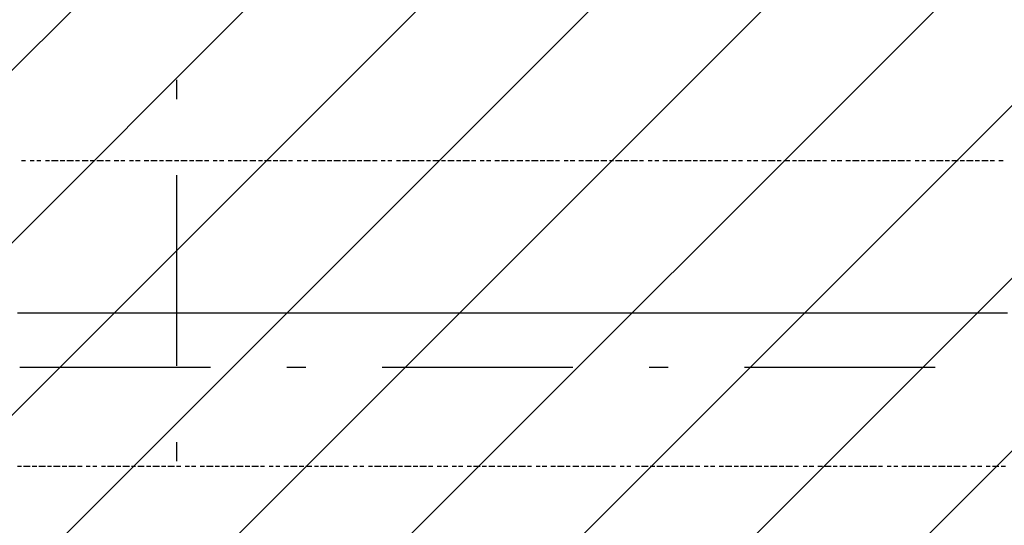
# Model space of a CAD drawing. Extents: x 997 to 109698, y 921 to 94021.
# Tile 66 of 256: x 25388 to 27324, y 7753 to 8747. Entities that reach past the tile are written whole.
import ezdxf

# ---------------------------------------------------------------- set-up
doc = ezdxf.new("R2010")
doc.units = 0
doc.header["$MEASUREMENT"] = 0
doc.layers.add('12', color=7, linetype='CONTINUOUS')
doc.layers.add('28', color=7, linetype='CONTINUOUS')

msp = doc.modelspace()

# ---------------------------------------------------------------- linework, layer by layer
at = {"layer": '12', "color": 5}
for p, q in [((25399.601607, 8469.953237), (25391.601607, 8469.953237)), ((25416.601607, 8469.953237), (25408.601607, 8469.953237)), ((25429.601607, 8469.953237), (25421.601607, 8469.953237)), ((25446.601607, 8469.953237), (25438.601607, 8469.953237)), ((25463.601607, 8469.953237), (25450.601607, 8469.953237)), ((25476.601607, 8469.953237), (25467.601607, 8469.953237)), ((25493.601607, 8469.953237), (25480.601607, 8469.953237)), ((25505.601607, 8469.953237), (25497.601607, 8469.953237)), ((25522.601607, 8469.953237), (25510.601607, 8469.953237)), ((25535.601607, 8469.953237), (25526.601607, 8469.953237)), ((25552.601607, 8469.953237), (25539.601607, 8469.953237)), ((25565.601607, 8469.953237), (25556.601607, 8469.953237)), ((25582.601607, 8469.953237), (25573.601607, 8469.953237)), ((25594.601607, 8469.953237), (25586.601607, 8469.953237)), ((25611.601607, 8469.953237), (25603.601607, 8469.953237)), ((25624.601607, 8469.953237), (25615.601607, 8469.953237)), ((25641.601607, 8469.953237), (25632.601607, 8469.953237)), ((25658.601607, 8469.953237), (25645.601607, 8469.953237)), ((25670.601607, 8469.953237), (25662.601607, 8469.953237)), ((25687.601607, 8469.953237), (25675.601607, 8469.953237)), ((25700.601607, 8469.953237), (25692.601607, 8469.953237)), ((25717.601607, 8469.953237), (25704.601607, 8469.953237)), ((25730.601607, 8469.953237), (25721.601607, 8469.953237)), ((25747.601607, 8469.953237), (25734.601607, 8469.953237)), ((25759.601607, 8469.953237), (25751.601607, 8469.953237)), ((25776.601607, 8469.953237), (25768.601607, 8469.953237)), ((25789.601607, 8469.953237), (25780.601607, 8469.953237)), ((25806.601607, 8469.953237), (25797.601607, 8469.953237)), ((25823.601607, 8469.953237), (25810.601607, 8469.953237)), ((25835.601607, 8469.953237), (25827.601607, 8469.953237)), ((25852.601607, 8469.953237), (25840.601607, 8469.953237)), ((25865.601607, 8469.953237), (25857.601607, 8469.953237)), ((25882.601607, 8469.953237), (25869.601607, 8469.953237)), ((25895.601607, 8469.953237), (25886.601607, 8469.953237)), ((25912.601607, 8469.953237), (25899.601607, 8469.953237)), ((25924.601607, 8469.953237), (25916.601607, 8469.953237)), ((25941.601607, 8469.953237), (25933.601607, 8469.953237)), ((25954.601607, 8469.953237), (25946.601607, 8469.953237)), ((25971.601607, 8469.953237), (25962.601607, 8469.953237)), ((25988.601607, 8469.953237), (25975.601607, 8469.953237)), ((26001.601607, 8469.953237), (25992.601607, 8469.953237)), ((26018.601607, 8469.953237), (26005.601607, 8469.953237)), ((26030.601607, 8469.953237), (26022.601607, 8469.953237)), ((26047.601607, 8469.953237), (26034.601607, 8469.953237)), ((26060.601607, 8469.953237), (26051.601607, 8469.953237)), ((26077.601607, 8469.953237), (26064.601607, 8469.953237)), ((26090.601607, 8469.953237), (26081.601607, 8469.953237)), ((26106.601607, 8469.953237), (26098.601607, 8469.953237)), ((26119.601607, 8469.953237), (26111.601607, 8469.953237)), ((26136.601607, 8469.953237), (26128.601607, 8469.953237)), ((26153.601607, 8469.953237), (26140.601607, 8469.953237)), ((26166.601607, 8469.953237), (26157.601607, 8469.953237)), ((26183.601607, 8469.953237), (26170.601607, 8469.953237)), ((26195.601607, 8469.953237), (26187.601607, 8469.953237)), ((26212.601607, 8469.953237), (26200.601607, 8469.953237)), ((26225.601607, 8469.953237), (26217.601607, 8469.953237)), ((26242.601607, 8469.953237), (26229.601607, 8469.953237)), ((26255.601607, 8469.953237), (26246.601607, 8469.953237)), ((26272.601607, 8469.953237), (26259.601607, 8469.953237)), ((26284.601607, 8469.953237), (26276.601607, 8469.953237)), ((26301.601607, 8469.953237), (26293.601607, 8469.953237)), ((26314.601607, 8469.953237), (26305.601607, 8469.953237)), ((26331.601607, 8469.953237), (26322.601607, 8469.953237)), ((26348.601607, 8469.953237), (26335.601607, 8469.953237)), ((26360.601607, 8469.953237), (26352.601607, 8469.953237)), ((26377.601607, 8469.953237), (26365.601607, 8469.953237)), ((26390.601607, 8469.953237), (26382.601607, 8469.953237)), ((26407.601607, 8469.953237), (26394.601607, 8469.953237)), ((26420.601607, 8469.953237), (26411.601607, 8469.953237)), ((26437.601607, 8469.953237), (26424.601607, 8469.953237)), ((26449.601607, 8469.953237), (26441.601607, 8469.953237)), ((26466.601607, 8469.953237), (26458.601607, 8469.953237)), ((26479.601607, 8469.953237), (26470.601607, 8469.953237)), ((26496.601607, 8469.953237), (26487.601607, 8469.953237)), ((26513.601607, 8469.953237), (26500.601607, 8469.953237)), ((26526.601607, 8469.953237), (26517.601607, 8469.953237)), ((26542.601607, 8469.953237), (26530.601607, 8469.953237)), ((26555.601607, 8469.953237), (26547.601607, 8469.953237)), ((26572.601607, 8469.953237), (26559.601607, 8469.953237)), ((26585.601607, 8469.953237), (26576.601607, 8469.953237)), ((26602.601607, 8469.953237), (26589.601607, 8469.953237)), ((26614.601607, 8469.953237), (26606.601607, 8469.953237)), ((26631.601607, 8469.953237), (26623.601607, 8469.953237)), ((26644.601607, 8469.953237), (26636.601607, 8469.953237)), ((26661.601607, 8469.953237), (26652.601607, 8469.953237)), ((26678.601607, 8469.953237), (26665.601607, 8469.953237)), ((26691.601607, 8469.953237), (26682.601607, 8469.953237)), ((26708.601607, 8469.953237), (26695.601607, 8469.953237)), ((26720.601607, 8469.953237), (26712.601607, 8469.953237)), ((26737.601607, 8469.953237), (26725.601607, 8469.953237)), ((26750.601607, 8469.953237), (26741.601607, 8469.953237)), ((26767.601607, 8469.953237), (26754.601607, 8469.953237)), ((26780.601607, 8469.953237), (26771.601607, 8469.953237)), ((26796.601607, 8469.953237), (26788.601607, 8469.953237)), ((26809.601607, 8469.953237), (26801.601607, 8469.953237)), ((26826.601607, 8469.953237), (26818.601607, 8469.953237)), ((26839.601607, 8469.953237), (26830.601607, 8469.953237)), ((26856.601607, 8469.953237), (26847.601607, 8469.953237)), ((26873.601607, 8469.953237), (26860.601607, 8469.953237)), ((26885.601607, 8469.953237), (26877.601607, 8469.953237)), ((26902.601607, 8469.953237), (26890.601607, 8469.953237)), ((26915.601607, 8469.953237), (26907.601607, 8469.953237)), ((26932.601607, 8469.953237), (26919.601607, 8469.953237)), ((26945.601607, 8469.953237), (26936.601607, 8469.953237)), ((26962.601607, 8469.953237), (26949.601607, 8469.953237)), ((26974.601607, 8469.953237), (26966.601607, 8469.953237)), ((26991.601607, 8469.953237), (26983.601607, 8469.953237)), ((27004.601607, 8469.953237), (26995.601607, 8469.953237)), ((27021.601607, 8469.953237), (27012.601607, 8469.953237)), ((27038.601607, 8469.953237), (27025.601607, 8469.953237)), ((27050.601607, 8469.953237), (27042.601607, 8469.953237)), ((27067.601607, 8469.953237), (27055.601607, 8469.953237)), ((27080.601607, 8469.953237), (27072.601607, 8469.953237)), ((27097.601607, 8469.953237), (27084.601607, 8469.953237)), ((27110.601607, 8469.953237), (27101.601607, 8469.953237)), ((27127.601607, 8469.953237), (27114.601607, 8469.953237)), ((27139.601607, 8469.953237), (27131.601607, 8469.953237)), ((27156.601607, 8469.953237), (27148.601607, 8469.953237)), ((27169.601607, 8469.953237), (27161.601607, 8469.953237)), ((27186.601607, 8469.953237), (27177.601607, 8469.953237)), ((27203.601607, 8469.953237), (27190.601607, 8469.953237)), ((27216.601607, 8469.953237), (27207.601607, 8469.953237)), ((27233.601607, 8469.953237), (27220.601607, 8469.953237)), ((27245.601607, 8469.953237), (27237.601607, 8469.953237)), ((27262.601607, 8469.953237), (27249.601607, 8469.953237)), ((27275.601607, 8469.953237), (27266.601607, 8469.953237)), ((27292.601607, 8469.953237), (27279.601607, 8469.953237)), ((27304.601607, 8469.953237), (27296.601607, 8469.953237)), ((27321.601607, 8469.953237), (27313.601607, 8469.953237)), ((25391.601607, 7868.953237), (25383.601607, 7868.953237)), ((25408.601607, 7868.953237), (25395.601607, 7868.953237)), ((25421.601607, 7868.953237), (25412.601607, 7868.953237)), ((25438.601607, 7868.953237), (25425.601607, 7868.953237)), ((25450.601607, 7868.953237), (25442.601607, 7868.953237)), ((25467.601607, 7868.953237), (25454.601607, 7868.953237)), ((25480.601607, 7868.953237), (25471.601607, 7868.953237)), ((25497.601607, 7868.953237), (25484.601607, 7868.953237)), ((25510.601607, 7868.953237), (25501.601607, 7868.953237)), ((25526.601607, 7868.953237), (25518.601607, 7868.953237)), ((25539.601607, 7868.953237), (25531.601607, 7868.953237)), ((25556.601607, 7868.953237), (25548.601607, 7868.953237)), ((25573.601607, 7868.953237), (25560.601607, 7868.953237)), ((25586.601607, 7868.953237), (25577.601607, 7868.953237)), ((25603.601607, 7868.953237), (25590.601607, 7868.953237)), ((25615.601607, 7868.953237), (25607.601607, 7868.953237)), ((25632.601607, 7868.953237), (25620.601607, 7868.953237)), ((25645.601607, 7868.953237), (25637.601607, 7868.953237)), ((25662.601607, 7868.953237), (25649.601607, 7868.953237)), ((25675.601607, 7868.953237), (25666.601607, 7868.953237)), ((25692.601607, 7868.953237), (25679.601607, 7868.953237)), ((25704.601607, 7868.953237), (25696.601607, 7868.953237)), ((25721.601607, 7868.953237), (25713.601607, 7868.953237)), ((25734.601607, 7868.953237), (25725.601607, 7868.953237)), ((25751.601607, 7868.953237), (25742.601607, 7868.953237)), ((25768.601607, 7868.953237), (25755.601607, 7868.953237)), ((25780.601607, 7868.953237), (25772.601607, 7868.953237)), ((25797.601607, 7868.953237), (25785.601607, 7868.953237)), ((25810.601607, 7868.953237), (25802.601607, 7868.953237)), ((25827.601607, 7868.953237), (25814.601607, 7868.953237)), ((25840.601607, 7868.953237), (25831.601607, 7868.953237)), ((25857.601607, 7868.953237), (25844.601607, 7868.953237)), ((25869.601607, 7868.953237), (25861.601607, 7868.953237)), ((25886.601607, 7868.953237), (25878.601607, 7868.953237)), ((25899.601607, 7868.953237), (25891.601607, 7868.953237)), ((25916.601607, 7868.953237), (25907.601607, 7868.953237)), ((25933.601607, 7868.953237), (25920.601607, 7868.953237)), ((25946.601607, 7868.953237), (25937.601607, 7868.953237)), ((25962.601607, 7868.953237), (25950.601607, 7868.953237)), ((25975.601607, 7868.953237), (25967.601607, 7868.953237)), ((25992.601607, 7868.953237), (25979.601607, 7868.953237)), ((26005.601607, 7868.953237), (25996.601607, 7868.953237)), ((26022.601607, 7868.953237), (26009.601607, 7868.953237)), ((26034.601607, 7868.953237), (26026.601607, 7868.953237)), ((26051.601607, 7868.953237), (26043.601607, 7868.953237)), ((26064.601607, 7868.953237), (26056.601607, 7868.953237)), ((26081.601607, 7868.953237), (26073.601607, 7868.953237)), ((26098.601607, 7868.953237), (26085.601607, 7868.953237)), ((26111.601607, 7868.953237), (26102.601607, 7868.953237)), ((26128.601607, 7868.953237), (26115.601607, 7868.953237)), ((26140.601607, 7868.953237), (26132.601607, 7868.953237)), ((26157.601607, 7868.953237), (26144.601607, 7868.953237)), ((26170.601607, 7868.953237), (26161.601607, 7868.953237)), ((26187.601607, 7868.953237), (26174.601607, 7868.953237)), ((26200.601607, 7868.953237), (26191.601607, 7868.953237)), ((26217.601607, 7868.953237), (26208.601607, 7868.953237)), ((26229.601607, 7868.953237), (26221.601607, 7868.953237)), ((26246.601607, 7868.953237), (26238.601607, 7868.953237)), ((26259.601607, 7868.953237), (26250.601607, 7868.953237)), ((26276.601607, 7868.953237), (26267.601607, 7868.953237)), ((26293.601607, 7868.953237), (26280.601607, 7868.953237)), ((26305.601607, 7868.953237), (26297.601607, 7868.953237)), ((26322.601607, 7868.953237), (26310.601607, 7868.953237)), ((26335.601607, 7868.953237), (26327.601607, 7868.953237)), ((26352.601607, 7868.953237), (26339.601607, 7868.953237)), ((26365.601607, 7868.953237), (26356.601607, 7868.953237)), ((26382.601607, 7868.953237), (26369.601607, 7868.953237)), ((26394.601607, 7868.953237), (26386.601607, 7868.953237)), ((26411.601607, 7868.953237), (26403.601607, 7868.953237)), ((26424.601607, 7868.953237), (26415.601607, 7868.953237)), ((26441.601607, 7868.953237), (26432.601607, 7868.953237)), ((26458.601607, 7868.953237), (26445.601607, 7868.953237)), ((26470.601607, 7868.953237), (26462.601607, 7868.953237)), ((26487.601607, 7868.953237), (26475.601607, 7868.953237)), ((26500.601607, 7868.953237), (26492.601607, 7868.953237)), ((26517.601607, 7868.953237), (26504.601607, 7868.953237)), ((26530.601607, 7868.953237), (26521.601607, 7868.953237)), ((26547.601607, 7868.953237), (26534.601607, 7868.953237)), ((26559.601607, 7868.953237), (26551.601607, 7868.953237)), ((26576.601607, 7868.953237), (26568.601607, 7868.953237)), ((26589.601607, 7868.953237), (26581.601607, 7868.953237)), ((26606.601607, 7868.953237), (26598.601607, 7868.953237)), ((26623.601607, 7868.953237), (26610.601607, 7868.953237)), ((26636.601607, 7868.953237), (26627.601607, 7868.953237)), ((26652.601607, 7868.953237), (26640.601607, 7868.953237)), ((26665.601607, 7868.953237), (26657.601607, 7868.953237)), ((26682.601607, 7868.953237), (26669.601607, 7868.953237)), ((26695.601607, 7868.953237), (26686.601607, 7868.953237)), ((26712.601607, 7868.953237), (26699.601607, 7868.953237)), ((26725.601607, 7868.953237), (26716.601607, 7868.953237)), ((26741.601607, 7868.953237), (26733.601607, 7868.953237)), ((26754.601607, 7868.953237), (26746.601607, 7868.953237)), ((26771.601607, 7868.953237), (26763.601607, 7868.953237)), ((26788.601607, 7868.953237), (26775.601607, 7868.953237)), ((26801.601607, 7868.953237), (26792.601607, 7868.953237)), ((26818.601607, 7868.953237), (26805.601607, 7868.953237)), ((26830.601607, 7868.953237), (26822.601607, 7868.953237)), ((26847.601607, 7868.953237), (26835.601607, 7868.953237)), ((26860.601607, 7868.953237), (26851.601607, 7868.953237)), ((26877.601607, 7868.953237), (26864.601607, 7868.953237)), ((26890.601607, 7868.953237), (26881.601607, 7868.953237)), ((26907.601607, 7868.953237), (26894.601607, 7868.953237)), ((26919.601607, 7868.953237), (26911.601607, 7868.953237)), ((26936.601607, 7868.953237), (26928.601607, 7868.953237)), ((26949.601607, 7868.953237), (26940.601607, 7868.953237)), ((26966.601607, 7868.953237), (26957.601607, 7868.953237)), ((26983.601607, 7868.953237), (26970.601607, 7868.953237)), ((26995.601607, 7868.953237), (26987.601607, 7868.953237)), ((27012.601607, 7868.953237), (27000.601607, 7868.953237)), ((27025.601607, 7868.953237), (27017.601607, 7868.953237)), ((27042.601607, 7868.953237), (27029.601607, 7868.953237)), ((27055.601607, 7868.953237), (27046.601607, 7868.953237)), ((27072.601607, 7868.953237), (27059.601607, 7868.953237)), ((27084.601607, 7868.953237), (27076.601607, 7868.953237)), ((27101.601607, 7868.953237), (27093.601607, 7868.953237)), ((27114.601607, 7868.953237), (27106.601607, 7868.953237)), ((27131.601607, 7868.953237), (27122.601607, 7868.953237)), ((27148.601607, 7868.953237), (27135.601607, 7868.953237)), ((27161.601607, 7868.953237), (27152.601607, 7868.953237)), ((27177.601607, 7868.953237), (27165.601607, 7868.953237)), ((27190.601607, 7868.953237), (27182.601607, 7868.953237)), ((27207.601607, 7868.953237), (27194.601607, 7868.953237)), ((27220.601607, 7868.953237), (27211.601607, 7868.953237)), ((27237.601607, 7868.953237), (27224.601607, 7868.953237)), ((27249.601607, 7868.953237), (27241.601607, 7868.953237)), ((27266.601607, 7868.953237), (27258.601607, 7868.953237)), ((27279.601607, 7868.953237), (27271.601607, 7868.953237)), ((27296.601607, 7868.953237), (27288.601607, 7868.953237)), ((27313.601607, 7868.953237), (27300.601607, 7868.953237)), ((27326.601607, 7868.953237), (27317.601607, 7868.953237))]:
    msp.add_line(p, q, dxfattribs=at)
at = {"layer": '12', "color": 1}
for p, q in [((25391.601607, 8169.953237), (25383.601607, 8169.953237)), ((25399.601607, 8169.953237), (25391.601607, 8169.953237)), ((25412.601607, 8169.953237), (25399.601607, 8169.953237)), ((25421.601607, 8169.953237), (25412.601607, 8169.953237)), ((25429.601607, 8169.953237), (25421.601607, 8169.953237)), ((25442.601607, 8169.953237), (25429.601607, 8169.953237)), ((25450.601607, 8169.953237), (25442.601607, 8169.953237)), ((25463.601607, 8169.953237), (25450.601607, 8169.953237)), ((25471.601607, 8169.953237), (25463.601607, 8169.953237)), ((25480.601607, 8169.953237), (25471.601607, 8169.953237)), ((25493.601607, 8169.953237), (25480.601607, 8169.953237)), ((25501.601607, 8169.953237), (25493.601607, 8169.953237)), ((25510.601607, 8169.953237), (25501.601607, 8169.953237)), ((25522.601607, 8169.953237), (25510.601607, 8169.953237)), ((25531.601607, 8169.953237), (25522.601607, 8169.953237)), ((25539.601607, 8169.953237), (25531.601607, 8169.953237)), ((25552.601607, 8169.953237), (25539.601607, 8169.953237)), ((25560.601607, 8169.953237), (25552.601607, 8169.953237)), ((25573.601607, 8169.953237), (25560.601607, 8169.953237)), ((25582.601607, 8169.953237), (25573.601607, 8169.953237)), ((25590.601607, 8169.953237), (25582.601607, 8169.953237)), ((25603.601607, 8169.953237), (25590.601607, 8169.953237)), ((25611.601607, 8169.953237), (25603.601607, 8169.953237)), ((25620.601607, 8169.953237), (25611.601607, 8169.953237)), ((25632.601607, 8169.953237), (25620.601607, 8169.953237)), ((25641.601607, 8169.953237), (25632.601607, 8169.953237)), ((25649.601607, 8169.953237), (25641.601607, 8169.953237)), ((25662.601607, 8169.953237), (25649.601607, 8169.953237)), ((25670.601607, 8169.953237), (25662.601607, 8169.953237)), ((25679.601607, 8169.953237), (25670.601607, 8169.953237)), ((25692.601607, 8169.953237), (25679.601607, 8169.953237)), ((25700.601607, 8169.953237), (25692.601607, 8169.953237)), ((25713.601607, 8169.953237), (25700.601607, 8169.953237)), ((25721.601607, 8169.953237), (25713.601607, 8169.953237)), ((25730.601607, 8169.953237), (25721.601607, 8169.953237)), ((25742.601607, 8169.953237), (25730.601607, 8169.953237)), ((25751.601607, 8169.953237), (25742.601607, 8169.953237)), ((25759.601607, 8169.953237), (25751.601607, 8169.953237)), ((25772.601607, 8169.953237), (25759.601607, 8169.953237)), ((25780.601607, 8169.953237), (25772.601607, 8169.953237)), ((25789.601607, 8169.953237), (25780.601607, 8169.953237)), ((25802.601607, 8169.953237), (25789.601607, 8169.953237)), ((25810.601607, 8169.953237), (25802.601607, 8169.953237)), ((25823.601607, 8169.953237), (25810.601607, 8169.953237)), ((25831.601607, 8169.953237), (25823.601607, 8169.953237)), ((25840.601607, 8169.953237), (25831.601607, 8169.953237)), ((25852.601607, 8169.953237), (25840.601607, 8169.953237)), ((25861.601607, 8169.953237), (25852.601607, 8169.953237)), ((25869.601607, 8169.953237), (25861.601607, 8169.953237)), ((25882.601607, 8169.953237), (25869.601607, 8169.953237)), ((25891.601607, 8169.953237), (25882.601607, 8169.953237)), ((25899.601607, 8169.953237), (25891.601607, 8169.953237)), ((25912.601607, 8169.953237), (25899.601607, 8169.953237)), ((25920.601607, 8169.953237), (25912.601607, 8169.953237)), ((25933.601607, 8169.953237), (25920.601607, 8169.953237)), ((25941.601607, 8169.953237), (25933.601607, 8169.953237)), ((25950.601607, 8169.953237), (25941.601607, 8169.953237)), ((25962.601607, 8169.953237), (25950.601607, 8169.953237)), ((25971.601607, 8169.953237), (25962.601607, 8169.953237)), ((25979.601607, 8169.953237), (25971.601607, 8169.953237)), ((25992.601607, 8169.953237), (25979.601607, 8169.953237)), ((26001.601607, 8169.953237), (25992.601607, 8169.953237)), ((26009.601607, 8169.953237), (26001.601607, 8169.953237)), ((26022.601607, 8169.953237), (26009.601607, 8169.953237)), ((26030.601607, 8169.953237), (26022.601607, 8169.953237)), ((26043.601607, 8169.953237), (26030.601607, 8169.953237)), ((26051.601607, 8169.953237), (26043.601607, 8169.953237)), ((26060.601607, 8169.953237), (26051.601607, 8169.953237)), ((26073.601607, 8169.953237), (26060.601607, 8169.953237)), ((26081.601607, 8169.953237), (26073.601607, 8169.953237)), ((26090.601607, 8169.953237), (26081.601607, 8169.953237)), ((26102.601607, 8169.953237), (26090.601607, 8169.953237)), ((26111.601607, 8169.953237), (26102.601607, 8169.953237)), ((26119.601607, 8169.953237), (26111.601607, 8169.953237)), ((26132.601607, 8169.953237), (26119.601607, 8169.953237)), ((26140.601607, 8169.953237), (26132.601607, 8169.953237)), ((26153.601607, 8169.953237), (26140.601607, 8169.953237)), ((26161.601607, 8169.953237), (26153.601607, 8169.953237)), ((26170.601607, 8169.953237), (26161.601607, 8169.953237)), ((26183.601607, 8169.953237), (26170.601607, 8169.953237)), ((26191.601607, 8169.953237), (26183.601607, 8169.953237)), ((26200.601607, 8169.953237), (26191.601607, 8169.953237)), ((26212.601607, 8169.953237), (26200.601607, 8169.953237)), ((26221.601607, 8169.953237), (26212.601607, 8169.953237)), ((26229.601607, 8169.953237), (26221.601607, 8169.953237)), ((26242.601607, 8169.953237), (26229.601607, 8169.953237)), ((26250.601607, 8169.953237), (26242.601607, 8169.953237)), ((26259.601607, 8169.953237), (26250.601607, 8169.953237)), ((26272.601607, 8169.953237), (26259.601607, 8169.953237)), ((26280.601607, 8169.953237), (26272.601607, 8169.953237)), ((26293.601607, 8169.953237), (26280.601607, 8169.953237)), ((26301.601607, 8169.953237), (26293.601607, 8169.953237)), ((26310.601607, 8169.953237), (26301.601607, 8169.953237)), ((26322.601607, 8169.953237), (26310.601607, 8169.953237)), ((26331.601607, 8169.953237), (26322.601607, 8169.953237)), ((26339.601607, 8169.953237), (26331.601607, 8169.953237)), ((26352.601607, 8169.953237), (26339.601607, 8169.953237)), ((26360.601607, 8169.953237), (26352.601607, 8169.953237)), ((26369.601607, 8169.953237), (26360.601607, 8169.953237)), ((26382.601607, 8169.953237), (26369.601607, 8169.953237)), ((26390.601607, 8169.953237), (26382.601607, 8169.953237)), ((26403.601607, 8169.953237), (26390.601607, 8169.953237)), ((26411.601607, 8169.953237), (26403.601607, 8169.953237)), ((26420.601607, 8169.953237), (26411.601607, 8169.953237)), ((26432.601607, 8169.953237), (26420.601607, 8169.953237)), ((26441.601607, 8169.953237), (26432.601607, 8169.953237)), ((26449.601607, 8169.953237), (26441.601607, 8169.953237)), ((26462.601607, 8169.953237), (26449.601607, 8169.953237)), ((26470.601607, 8169.953237), (26462.601607, 8169.953237)), ((26479.601607, 8169.953237), (26470.601607, 8169.953237)), ((26492.601607, 8169.953237), (26479.601607, 8169.953237)), ((26500.601607, 8169.953237), (26492.601607, 8169.953237)), ((26513.601607, 8169.953237), (26500.601607, 8169.953237)), ((26521.601607, 8169.953237), (26513.601607, 8169.953237)), ((26530.601607, 8169.953237), (26521.601607, 8169.953237)), ((26542.601607, 8169.953237), (26530.601607, 8169.953237)), ((26551.601607, 8169.953237), (26542.601607, 8169.953237)), ((26559.601607, 8169.953237), (26551.601607, 8169.953237)), ((26572.601607, 8169.953237), (26559.601607, 8169.953237)), ((26581.601607, 8169.953237), (26572.601607, 8169.953237)), ((26589.601607, 8169.953237), (26581.601607, 8169.953237)), ((26602.601607, 8169.953237), (26589.601607, 8169.953237)), ((26610.601607, 8169.953237), (26602.601607, 8169.953237)), ((26623.601607, 8169.953237), (26610.601607, 8169.953237)), ((26631.601607, 8169.953237), (26623.601607, 8169.953237)), ((26640.601607, 8169.953237), (26631.601607, 8169.953237)), ((26652.601607, 8169.953237), (26640.601607, 8169.953237)), ((26661.601607, 8169.953237), (26652.601607, 8169.953237)), ((26669.601607, 8169.953237), (26661.601607, 8169.953237)), ((26682.601607, 8169.953237), (26669.601607, 8169.953237)), ((26691.601607, 8169.953237), (26682.601607, 8169.953237)), ((26699.601607, 8169.953237), (26691.601607, 8169.953237)), ((26712.601607, 8169.953237), (26699.601607, 8169.953237)), ((26720.601607, 8169.953237), (26712.601607, 8169.953237)), ((26733.601607, 8169.953237), (26720.601607, 8169.953237)), ((26741.601607, 8169.953237), (26733.601607, 8169.953237)), ((26750.601607, 8169.953237), (26741.601607, 8169.953237)), ((26763.601607, 8169.953237), (26750.601607, 8169.953237)), ((26771.601607, 8169.953237), (26763.601607, 8169.953237)), ((26780.601607, 8169.953237), (26771.601607, 8169.953237)), ((26792.601607, 8169.953237), (26780.601607, 8169.953237)), ((26801.601607, 8169.953237), (26792.601607, 8169.953237)), ((26809.601607, 8169.953237), (26801.601607, 8169.953237)), ((26822.601607, 8169.953237), (26809.601607, 8169.953237)), ((26830.601607, 8169.953237), (26822.601607, 8169.953237)), ((26839.601607, 8169.953237), (26830.601607, 8169.953237)), ((26851.601607, 8169.953237), (26839.601607, 8169.953237)), ((26860.601607, 8169.953237), (26851.601607, 8169.953237)), ((26873.601607, 8169.953237), (26860.601607, 8169.953237)), ((26881.601607, 8169.953237), (26873.601607, 8169.953237)), ((26890.601607, 8169.953237), (26881.601607, 8169.953237)), ((26902.601607, 8169.953237), (26890.601607, 8169.953237)), ((26911.601607, 8169.953237), (26902.601607, 8169.953237)), ((26919.601607, 8169.953237), (26911.601607, 8169.953237)), ((26932.601607, 8169.953237), (26919.601607, 8169.953237)), ((26940.601607, 8169.953237), (26932.601607, 8169.953237)), ((26949.601607, 8169.953237), (26940.601607, 8169.953237)), ((26962.601607, 8169.953237), (26949.601607, 8169.953237)), ((26970.601607, 8169.953237), (26962.601607, 8169.953237)), ((26983.601607, 8169.953237), (26970.601607, 8169.953237)), ((26991.601607, 8169.953237), (26983.601607, 8169.953237)), ((27000.601607, 8169.953237), (26991.601607, 8169.953237)), ((27012.601607, 8169.953237), (27000.601607, 8169.953237)), ((27021.601607, 8169.953237), (27012.601607, 8169.953237)), ((27029.601607, 8169.953237), (27021.601607, 8169.953237)), ((27042.601607, 8169.953237), (27029.601607, 8169.953237)), ((27050.601607, 8169.953237), (27042.601607, 8169.953237)), ((27059.601607, 8169.953237), (27050.601607, 8169.953237)), ((27072.601607, 8169.953237), (27059.601607, 8169.953237)), ((27080.601607, 8169.953237), (27072.601607, 8169.953237)), ((27093.601607, 8169.953237), (27080.601607, 8169.953237)), ((27101.601607, 8169.953237), (27093.601607, 8169.953237)), ((27110.601607, 8169.953237), (27101.601607, 8169.953237)), ((27122.601607, 8169.953237), (27110.601607, 8169.953237)), ((27131.601607, 8169.953237), (27122.601607, 8169.953237)), ((27139.601607, 8169.953237), (27131.601607, 8169.953237)), ((27152.601607, 8169.953237), (27139.601607, 8169.953237)), ((27161.601607, 8169.953237), (27152.601607, 8169.953237)), ((27169.601607, 8169.953237), (27161.601607, 8169.953237)), ((27182.601607, 8169.953237), (27169.601607, 8169.953237)), ((27190.601607, 8169.953237), (27182.601607, 8169.953237)), ((27203.601607, 8169.953237), (27190.601607, 8169.953237)), ((27211.601607, 8169.953237), (27203.601607, 8169.953237)), ((27220.601607, 8169.953237), (27211.601607, 8169.953237)), ((27233.601607, 8169.953237), (27220.601607, 8169.953237)), ((27241.601607, 8169.953237), (27233.601607, 8169.953237)), ((27249.601607, 8169.953237), (27241.601607, 8169.953237)), ((27262.601607, 8169.953237), (27249.601607, 8169.953237)), ((27271.601607, 8169.953237), (27262.601607, 8169.953237)), ((27279.601607, 8169.953237), (27271.601607, 8169.953237)), ((27292.601607, 8169.953237), (27279.601607, 8169.953237)), ((27300.601607, 8169.953237), (27292.601607, 8169.953237)), ((27313.601607, 8169.953237), (27300.601607, 8169.953237)), ((27321.601607, 8169.953237), (27313.601607, 8169.953237)), ((27330.601607, 8169.953237), (27321.601607, 8169.953237))]:
    msp.add_line(p, q, dxfattribs=at)
at = {"layer": '28', "color": 2}
for p, q in [((22581.774752, 3820.953237), (41547.636205, 22786.814691)), ((22921.186007, 3820.953237), (41547.636205, 22447.403436)), ((23260.597261, 3820.953237), (41547.636205, 22107.992181)), ((22242.363497, 3820.953237), (36732.759958, 18311.349699)), ((20545.307222, 3820.953237), (29497.636205, 12773.282221)), ((20884.718477, 3820.953237), (29497.636205, 12433.870966)), ((21824.129732, 4420.953237), (29097.636205, 11694.459711)), ((22097.636205, 4355.048456), (29097.636205, 11355.048456)), ((22097.636205, 4015.637201), (29202.872716, 11120.873711))]:
    msp.add_line(p, q, dxfattribs=at)
at = {"layer": '28', "color": 4, "linetype": 'Continuous'}
for p, q in [((25696.601607, 8628.953237), (25696.601607, 8591.453237)), ((25913.351607, 8063.953237), (25950.851607, 8063.953237)), ((26625.851607, 8063.953237), (26663.351607, 8063.953237)), ((25696.601607, 7916.453237), (25696.601607, 7878.953237))]:
    msp.add_line(p, q, dxfattribs=at)
at = {"layer": '28', "color": 4}
for p, q in [((25696.601607, 8441.453237), (25696.601607, 8066.453237)), ((25388.351607, 8063.953237), (25763.351607, 8063.953237)), ((26100.851607, 8063.953237), (26475.851607, 8063.953237)), ((26813.351607, 8063.953237), (27188.351607, 8063.953237))]:
    msp.add_line(p, q, dxfattribs=at)

doc.saveas('drawing.dxf')
